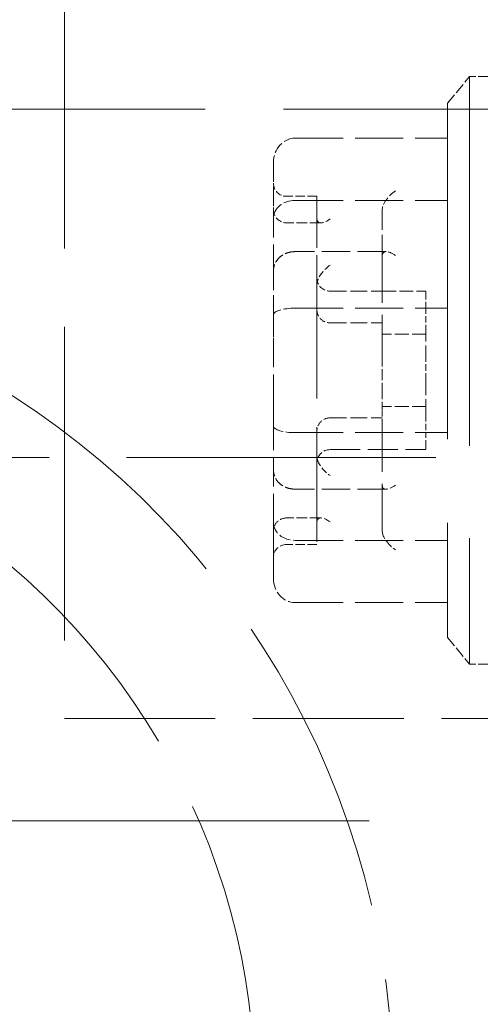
# Model space of a CAD drawing. Header units: millimetres. Extents: x 110 to 3135, y 110 to 2200.
# Tile 189 of 256: x 967 to 986, y 1585 to 1627. Entities that reach past the tile are written whole.
import ezdxf

# ---------------------------------------------------------------- set-up
doc = ezdxf.new("R2010")
doc.units = ezdxf.units.MM
doc.header["$LTSCALE"] = 11
doc.linetypes.add('CHAIN', pattern=[0.3543, 0.2362, -0.0295, 0.0591, -0.0295])
doc.linetypes.add('DASHED', pattern=[0.2068, 0.1655, -0.0413])
doc.layers.add('Center Mark (ISO)', color=7, linetype='Continuous', lineweight=9)
doc.layers.add('Hidden (ISO)', color=7, linetype='DASHED', lineweight=9)

msp = doc.modelspace()

# ---------------------------------------------------------------- linework, layer by layer
at = {"layer": 'Center Mark (ISO)', "linetype": 'CHAIN', "ltscale": 6.852346}
msp.add_line((981.596, 1593.176), (913.763, 1593.176), dxfattribs=at)
at = {"layer": 'Hidden (ISO)', "ltscale": 7.253385}
msp.add_line((968.763, 1630.484), (968.763, 1597.484), dxfattribs=at)
at = {"layer": 'Hidden (ISO)', "ltscale": 0.250776}
for p, q in [((984.896, 1623.403), (985.813, 1624.526)), ((984.896, 1600.899), (985.813, 1599.776))]:
    msp.add_line(p, q, dxfattribs=at)
at = {"layer": 'Hidden (ISO)', "ltscale": 8.545193}
msp.add_line((985.813, 1624.526), (985.813, 1599.776), dxfattribs=at)
at = {"layer": 'Hidden (ISO)', "ltscale": 0.222007}
for p, q in [((987.096, 1624.526), (985.813, 1624.526)), ((979.396, 1619.484), (978.113, 1619.484)), ((979.396, 1604.817), (978.113, 1604.817)), ((987.096, 1599.776), (985.813, 1599.776))]:
    msp.add_line(p, q, dxfattribs=at)
at = {"layer": 'Hidden (ISO)', "ltscale": 7.241872}
msp.add_line((434.346, 1623.151), (1010.929, 1623.151), dxfattribs=at)
at = {"layer": 'Hidden (ISO)', "ltscale": 7.769796}
msp.add_line((984.896, 1623.403), (984.896, 1600.899), dxfattribs=at)
at = {"layer": 'Hidden (ISO)', "ltscale": 1.110436}
for p, q in [((978.479, 1621.935), (984.896, 1621.935)), ((978.479, 1619.313), (984.896, 1619.313)), ((978.479, 1614.772), (984.896, 1614.772)), ((978.479, 1609.529), (984.896, 1609.529)), ((978.479, 1604.988), (984.896, 1604.988)), ((978.479, 1602.367), (984.896, 1602.367))]:
    msp.add_line(p, q, dxfattribs=at)
at = {"layer": 'Hidden (ISO)', "ltscale": 0.451674}
for p, q in [((977.563, 1619.066), (977.563, 1620.912)), ((977.563, 1614.498), (977.563, 1616.344))]:
    msp.add_line(p, q, dxfattribs=at)
at = {"layer": 'Hidden (ISO)', "ltscale": 0.659604}
msp.add_line((979.396, 1619.484), (979.396, 1618.515), dxfattribs=at)
at = {"layer": 'Hidden (ISO)', "ltscale": 0.036376}
msp.add_line((977.563, 1618.917), (977.563, 1619.066), dxfattribs=at)
at = {"layer": 'Hidden (ISO)', "ltscale": 0.642777}
msp.add_line((977.563, 1618.917), (977.563, 1616.344), dxfattribs=at)
at = {"layer": 'Hidden (ISO)', "ltscale": 0.475844}
msp.add_line((982.146, 1618.937), (982.146, 1616.992), dxfattribs=at)
at = {"layer": 'Hidden (ISO)', "ltscale": 0.666221}
msp.add_line((979.396, 1615.793), (979.396, 1618.515), dxfattribs=at)
at = {"layer": 'Hidden (ISO)', "ltscale": 0.249875}
for p, q in [((979.557, 1618.367), (978.113, 1618.367)), ((979.557, 1605.934), (978.113, 1605.934))]:
    msp.add_line(p, q, dxfattribs=at)
at = {"layer": 'Hidden (ISO)', "ltscale": 0.662372}
for p, q in [((982.307, 1617.153), (978.479, 1617.153)), ((982.307, 1607.148), (978.479, 1607.148))]:
    msp.add_line(p, q, dxfattribs=at)
at = {"layer": 'Hidden (ISO)', "ltscale": 1.10561}
for p, q in [((982.146, 1612.475), (982.146, 1616.992)), ((982.146, 1605.364), (982.146, 1609.882))]:
    msp.add_line(p, q, dxfattribs=at)
at = {"layer": 'Hidden (ISO)', "ltscale": 2.653233}
msp.add_line((979.396, 1615.793), (979.396, 1604.817), dxfattribs=at)
at = {"layer": 'Hidden (ISO)', "ltscale": 0.380655}
for p, q in [((979.946, 1615.488), (982.146, 1615.488)), ((979.946, 1614.151), (982.146, 1614.151)), ((979.946, 1610.151), (982.146, 1610.151))]:
    msp.add_line(p, q, dxfattribs=at)
at = {"layer": 'Hidden (ISO)', "ltscale": 0.317196}
for p, q in [((982.146, 1615.488), (983.979, 1615.488)), ((983.979, 1613.675), (982.146, 1613.675)), ((983.979, 1610.626), (982.146, 1610.626))]:
    msp.add_line(p, q, dxfattribs=at)
at = {"layer": 'Hidden (ISO)', "ltscale": 0.074661}
for p, q in [((983.979, 1615.488), (983.979, 1615.327)), ((982.146, 1610.626), (982.146, 1610.465)), ((983.979, 1608.975), (983.979, 1608.813))]:
    msp.add_line(p, q, dxfattribs=at)
at = {"layer": 'Hidden (ISO)', "ltscale": 0.126818}
for p, q in [((983.979, 1614.808), (983.979, 1615.327)), ((983.979, 1608.975), (983.979, 1609.493))]:
    msp.add_line(p, q, dxfattribs=at)
at = {"layer": 'Hidden (ISO)', "ltscale": 0.149422}
for p, q in [((983.979, 1614.808), (983.979, 1614.03)), ((983.979, 1611.762), (983.979, 1612.54)), ((983.979, 1610.271), (983.979, 1609.493))]:
    msp.add_line(p, q, dxfattribs=at)
at = {"layer": 'Hidden (ISO)', "ltscale": 0.670181}
for p, q in [((977.563, 1610.757), (977.563, 1614.498)), ((977.563, 1605.737), (977.563, 1609.478))]:
    msp.add_line(p, q, dxfattribs=at)
at = {"layer": 'Hidden (ISO)', "ltscale": 0.36479}
for p, q in [((983.979, 1612.54), (983.979, 1614.03)), ((983.979, 1610.271), (983.979, 1611.762))]:
    msp.add_line(p, q, dxfattribs=at)
at = {"layer": 'Hidden (ISO)', "ltscale": 0.249104}
msp.add_line((982.146, 1611.178), (982.146, 1612.475), dxfattribs=at)
at = {"layer": 'Hidden (ISO)', "ltscale": 0.134984}
msp.add_line((982.146, 1611.178), (982.146, 1610.626), dxfattribs=at)
at = {"layer": 'Hidden (ISO)', "ltscale": 0.229478}
msp.add_line((977.563, 1610.757), (977.563, 1609.478), dxfattribs=at)
at = {"layer": 'Hidden (ISO)', "ltscale": 0.142683}
msp.add_line((982.146, 1610.465), (982.146, 1609.882), dxfattribs=at)
at = {"layer": 'Hidden (ISO)', "ltscale": 7.153829}
msp.add_line((434.346, 1608.484), (987.646, 1608.484), dxfattribs=at)
at = {"layer": 'Hidden (ISO)', "ltscale": 0.697951}
msp.add_line((979.946, 1608.813), (983.979, 1608.813), dxfattribs=at)
at = {"layer": 'Hidden (ISO)', "ltscale": 0.670184}
for p, q in [((977.563, 1604.734), (977.563, 1605.737)), ((977.563, 1603.389), (977.563, 1604.391))]:
    msp.add_line(p, q, dxfattribs=at)
at = {"layer": 'Hidden (ISO)', "ltscale": 0.22947}
msp.add_line((977.563, 1604.734), (977.563, 1604.391), dxfattribs=at)
at = {"layer": 'Hidden (ISO)'}
msp.add_line((977.563, 1604.391), (977.563, 1604.391), dxfattribs=at)
at = {"layer": 'Hidden (ISO)', "ltscale": 3.490155}
msp.add_line((968.763, 1597.484), (988.929, 1597.484), dxfattribs=at)
at = {"layer": 'Hidden (ISO)', "ltscale": 0.149422}
for centre, start, end in [((978.113, 1620.034), 180, 270), ((979.946, 1614.701), 179.9999, 270), ((979.946, 1609.601), 90, 180.0001), ((978.113, 1604.267), 90, 180)]:
    msp.add_arc(centre, 0.55, start, end, dxfattribs=at)
at = {"layer": 'Hidden (ISO)', "ltscale": 0.149434}
for centre, start, end in [((978.113, 1618.917), 180, 270.0072), ((978.113, 1605.384), 89.9928, 180)]:
    msp.add_arc(centre, 0.55, start, end, dxfattribs=at)
at = {"layer": 'Hidden (ISO)', "ltscale": 7.005556}
msp.add_arc((947.679, 1581.717), 34.925, 268.496, 91.504, dxfattribs=at)
at = {"layer": 'Hidden (ISO)', "ltscale": 0.149421}
for centre, start, end in [((979.946, 1616.038), 180.0008, 270), ((979.946, 1608.263), 90, 179.9992)]:
    msp.add_arc(centre, 0.55, start, end, dxfattribs=at)
at = {"layer": 'Hidden (ISO)', "ltscale": 6.833354}
msp.add_arc((947.679, 1581.717), 29.104, 268.1951, 91.8049, dxfattribs=at)
at = {"layer": 'Hidden (ISO)', "ltscale": 0.268726}
for centre, major_axis, ratio, start_param, end_param in [((978.479, 1620.912), (0, -1.022), 0.896576, 3.141562, 4.712347), ((978.479, 1618.565), (-0.917, 0), 0.816496, 4.712413, 6.283198), ((978.479, 1614.498), (-0.917, 0), 0.298858, 4.712399, 6.283185), ((978.479, 1609.803), (-0.917, 0), 0.298859, 0, 1.570786), ((978.479, 1605.737), (-0.917, 0), 0.816496, 6.283172, 7.853958), ((978.479, 1603.389), (0, 1.022), 0.896576, 1.570836, 3.141622)]:
    msp.add_ellipse(centre, major_axis=major_axis, ratio=ratio, start_param=start_param, end_param=end_param, dxfattribs=at)
at = {"layer": 'Hidden (ISO)', "ltscale": 0.18172}
for centre, major_axis, start_param, end_param in [((982.696, 1619.326), (-0.508, -0.508), 4.31969, 5.890486), ((982.696, 1616.603), (0.508, -0.508), 1.963495, 3.534292), ((982.696, 1607.698), (0.508, 0.508), 2.748894, 4.31969), ((982.696, 1604.976), (-0.508, 0.508), 0.392699, 1.963495)]:
    msp.add_ellipse(centre, major_axis=major_axis, ratio=0.414214, start_param=start_param, end_param=end_param, dxfattribs=at)
at = {"layer": 'Hidden (ISO)', "ltscale": 0.158004}
for centre, major_axis, start_param, end_param in [((979.946, 1618.917), (0.508, 0.508), 2.995586, 4.31969), ((979.946, 1616.195), (0.508, 0.508), 1.178097, 2.502201), ((979.946, 1608.106), (0.508, -0.508), 3.780984, 5.105088), ((979.946, 1605.384), (0.508, -0.508), 1.963495, 3.287599)]:
    msp.add_ellipse(centre, major_axis=major_axis, ratio=0.414214, start_param=start_param, end_param=end_param, dxfattribs=at)
at = {"layer": 'Hidden (ISO)'}
for centre, ratio, start_param, end_param in [((978.113, 1613.544), 0.176733, 0.000001, 0.00004), ((978.113, 1610.757), 0.176733, 6.283146, 6.283186), ((978.113, 1604.734), 0.94076, 6.28281, 6.283184)]:
    msp.add_ellipse(centre, major_axis=(-0.55, 0), ratio=ratio, start_param=start_param, end_param=end_param, dxfattribs=at)
at = {"layer": 'Hidden (ISO)', "ltscale": 0.229022}
for points in [[(977.562, 1619.567), (977.562, 1619.731), (977.562, 1619.801), (977.562, 1619.91)], [(977.562, 1604.392), (977.562, 1604.501), (977.562, 1604.57), (977.562, 1604.735)]]:
    msp.add_open_spline(points, degree=3, dxfattribs=at)
at = {"layer": 'Hidden (ISO)', "ltscale": 0.00031489}
msp.add_open_spline([(977.563, 1619.91), (977.563, 1619.91), (977.563, 1619.91), (977.563, 1619.91)], degree=3, dxfattribs=at)
at = {"layer": 'Hidden (ISO)', "ltscale": 0.024159}
for points in [[(979.396, 1618.515), (979.396, 1618.493), (979.401, 1618.469), (979.413, 1618.445)], [(979.413, 1615.913), (979.401, 1615.873), (979.396, 1615.832), (979.396, 1615.793)], [(979.413, 1608.388), (979.401, 1608.428), (979.396, 1608.469), (979.396, 1608.508)], [(979.396, 1605.786), (979.396, 1605.808), (979.401, 1605.832), (979.413, 1605.856)]]:
    msp.add_open_spline(points, degree=3, dxfattribs=at)
at = {"layer": 'Hidden (ISO)', "ltscale": 0.240006}
for points in [[(978.479, 1617.153), (978.4, 1617.153), (978.321, 1617.145), (978.165, 1617.109), (978.087, 1617.082), (977.938, 1617.005), (977.865, 1616.955), (977.734, 1616.827), (977.675, 1616.748), (977.597, 1616.58), (977.573, 1616.495), (977.564, 1616.386), (977.563, 1616.365), (977.563, 1616.344)], [(978.479, 1607.148), (978.4, 1607.148), (978.321, 1607.157), (978.165, 1607.193), (978.087, 1607.22), (977.938, 1607.297), (977.865, 1607.346), (977.734, 1607.474), (977.675, 1607.553), (977.597, 1607.721), (977.573, 1607.807), (977.564, 1607.915), (977.563, 1607.936), (977.563, 1607.957)]]:
    msp.add_open_spline(points, degree=3, knots=[4.712389, 4.712389, 4.712389, 4.712389, 5.026548, 5.026548, 5.340708, 5.340708, 5.654867, 5.654867, 5.966757, 5.966757, 6.222654, 6.222654, 6.283185, 6.283185, 6.283185, 6.283185], dxfattribs=at)
at = {"layer": 'Hidden (ISO)', "ltscale": 0.229441}
for points in [[(977.562, 1613.544), (977.562, 1613.979), (977.562, 1614.407), (977.562, 1614.824)], [(977.562, 1609.478), (977.562, 1609.894), (977.562, 1610.323), (977.562, 1610.757)]]:
    msp.add_open_spline(points, degree=3, dxfattribs=at)
at = {"layer": 'Hidden (ISO)'}
for points in [[(977.563, 1614.824), (977.563, 1614.824), (977.563, 1614.824), (977.563, 1614.824)], [(977.563, 1609.478), (977.563, 1609.478), (977.563, 1609.478), (977.563, 1609.478)]]:
    msp.add_open_spline(points, degree=3, dxfattribs=at)
at = {"layer": 'Hidden (ISO)', "ltscale": 0.000315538}
msp.add_open_spline([(977.563, 1604.391), (977.563, 1604.391), (977.563, 1604.392), (977.563, 1604.392)], degree=3, dxfattribs=at)

doc.saveas('drawing.dxf')
